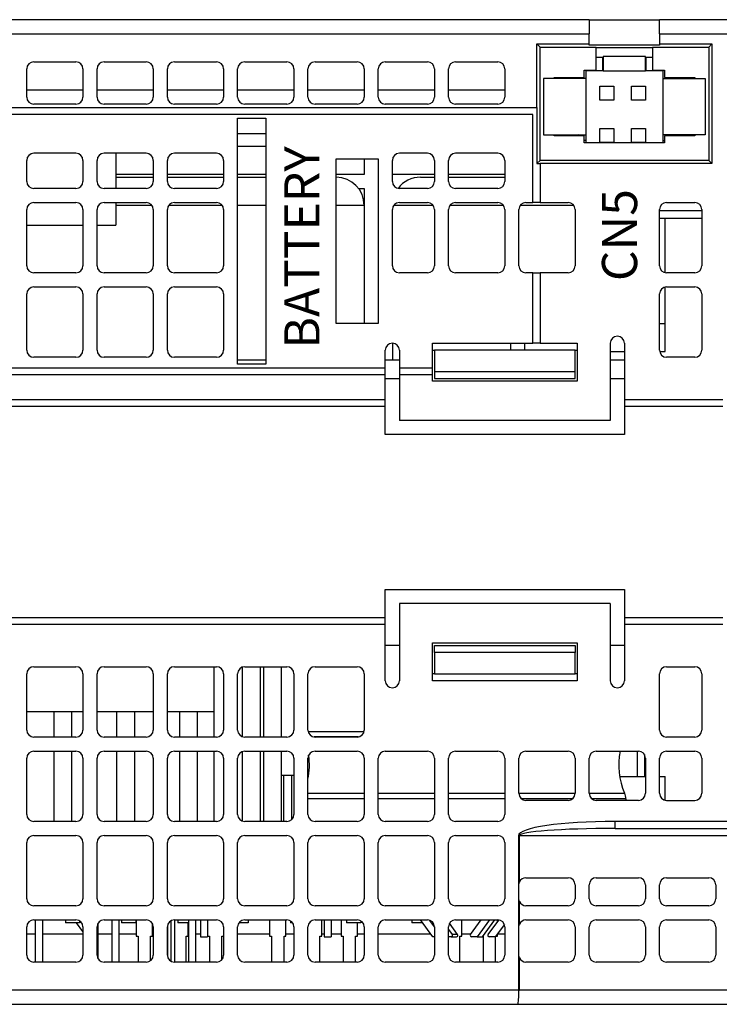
# Model space of a CAD drawing. Extents: x 14074 to 14381, y -3030 to -2703.
# Tile 3 of 18: x 14257 to 14307, y -3030 to -2960. Entities that reach past the tile are written whole.
import ezdxf

# ---------------------------------------------------------------- set-up
doc = ezdxf.new("R2010")
doc.units = 0
doc.layers.get('0').update_dxf_attribs({"linetype": 'CONTINUOUS'})
doc.styles.add('DIMEMSIONS', font='isocp.shx', dxfattribs={"bigfont": 'chineset.shx'})

msp = doc.modelspace()

# ---------------------------------------------------------------- linework, layer by layer
for p, q in [((14297.701, -2959.847), (14229.701, -2959.847)), ((14297.701, -2959.847), (14297.701, -2960.847)), ((14297.701, -2959.847), (14302.701, -2959.847)), ((14377.201, -2959.847), (14302.701, -2959.847)), ((14302.701, -2960.847), (14302.701, -2959.847)), ((14229.701, -2960.847), (14297.701, -2960.847)), ((14297.701, -2961.562), (14297.701, -2960.847)), ((14302.701, -2960.847), (14377.201, -2960.847)), ((14302.701, -2960.847), (14302.701, -2961.562)), ((14293.973, -2961.562), (14297.701, -2961.562)), ((14293.973, -2966.097), (14293.973, -2961.562)), ((14293.973, -2961.562), (14294.201, -2961.79)), ((14297.701, -2961.667), (14297.701, -2961.562)), ((14302.701, -2961.667), (14297.701, -2961.667)), ((14302.701, -2961.562), (14306.429, -2961.562)), ((14302.701, -2961.562), (14302.701, -2961.667)), ((14306.429, -2961.562), (14306.201, -2961.79)), ((14306.429, -2961.562), (14306.429, -2970.075)), ((14294.201, -2961.79), (14298.201, -2961.79)), ((14294.201, -2969.847), (14294.201, -2961.79)), ((14298.201, -2963.447), (14298.201, -2961.79)), ((14298.201, -2961.834), (14302.201, -2961.834)), ((14302.201, -2961.847), (14298.201, -2961.847)), ((14302.201, -2961.79), (14302.201, -2963.447)), ((14302.201, -2961.79), (14306.201, -2961.79)), ((14306.201, -2961.79), (14306.201, -2969.847)), ((14258.201, -2962.847), (14261.201, -2962.847)), ((14263.201, -2962.847), (14266.201, -2962.847)), ((14268.201, -2962.847), (14271.201, -2962.847)), ((14273.201, -2962.847), (14276.201, -2962.847)), ((14278.201, -2962.847), (14281.201, -2962.847)), ((14283.201, -2962.847), (14286.201, -2962.847)), ((14288.201, -2962.847), (14291.201, -2962.847)), ((14298.201, -2962.522), (14298.651, -2962.522)), ((14298.651, -2962.522), (14298.651, -2963.472)), ((14298.701, -2962.472), (14298.701, -2963.472)), ((14301.701, -2962.472), (14298.701, -2962.472)), ((14301.701, -2963.472), (14301.701, -2962.472)), ((14301.751, -2963.472), (14301.751, -2962.522)), ((14301.751, -2962.522), (14302.201, -2962.522)), ((14257.701, -2965.347), (14257.701, -2963.347)), ((14261.701, -2963.347), (14261.701, -2965.347)), ((14262.701, -2965.347), (14262.701, -2963.347)), ((14266.701, -2963.347), (14266.701, -2965.347)), ((14267.701, -2965.347), (14267.701, -2963.347)), ((14271.701, -2963.347), (14271.701, -2965.347)), ((14272.701, -2965.347), (14272.701, -2963.347)), ((14276.701, -2963.347), (14276.701, -2965.347)), ((14277.701, -2965.347), (14277.701, -2963.347)), ((14281.701, -2963.347), (14281.701, -2965.347)), ((14282.701, -2965.347), (14282.701, -2963.347)), ((14286.701, -2963.347), (14286.701, -2965.347)), ((14287.701, -2965.347), (14287.701, -2963.347)), ((14291.701, -2963.347), (14291.701, -2965.347)), ((14297.351, -2963.947), (14297.351, -2963.447)), ((14297.351, -2963.447), (14298.201, -2963.447)), ((14297.451, -2963.472), (14297.451, -2963.447)), ((14298.701, -2963.472), (14297.451, -2963.472)), ((14297.451, -2963.472), (14297.451, -2968.572)), ((14298.701, -2963.472), (14301.701, -2963.472)), ((14302.951, -2963.472), (14301.701, -2963.472)), ((14302.201, -2963.447), (14303.051, -2963.447)), ((14302.951, -2963.447), (14302.951, -2963.472)), ((14302.951, -2968.572), (14302.951, -2963.472)), ((14303.051, -2963.447), (14303.051, -2963.947)), ((14297.451, -2964.022), (14294.451, -2964.022)), ((14294.451, -2964.022), (14294.451, -2968.022)), ((14295.201, -2964.022), (14295.201, -2963.947)), ((14295.201, -2963.947), (14297.351, -2963.947)), ((14302.951, -2964.022), (14305.951, -2964.022)), ((14303.051, -2963.947), (14305.201, -2963.947)), ((14305.201, -2963.947), (14305.201, -2964.022)), ((14305.951, -2964.022), (14305.951, -2968.022)), ((14261.701, -2964.847), (14257.701, -2964.847)), ((14266.701, -2964.847), (14262.701, -2964.847)), ((14271.701, -2964.847), (14267.701, -2964.847)), ((14276.701, -2964.847), (14272.701, -2964.847)), ((14281.701, -2964.847), (14277.701, -2964.847)), ((14286.701, -2964.847), (14282.701, -2964.847)), ((14291.701, -2964.847), (14287.701, -2964.847)), ((14298.451, -2965.572), (14298.451, -2964.572)), ((14298.451, -2964.572), (14299.451, -2964.572)), ((14299.451, -2964.572), (14299.451, -2965.572)), ((14300.701, -2965.572), (14300.701, -2964.572)), ((14300.701, -2964.572), (14301.701, -2964.572)), ((14301.701, -2964.572), (14301.701, -2965.572)), ((14261.201, -2965.847), (14258.201, -2965.847)), ((14266.201, -2965.847), (14263.201, -2965.847)), ((14271.201, -2965.847), (14268.201, -2965.847)), ((14276.201, -2965.847), (14273.201, -2965.847)), ((14281.201, -2965.847), (14278.201, -2965.847)), ((14286.201, -2965.847), (14283.201, -2965.847)), ((14291.201, -2965.847), (14288.201, -2965.847)), ((14299.451, -2965.572), (14298.451, -2965.572)), ((14301.701, -2965.572), (14300.701, -2965.572)), ((14235.601, -2966.097), (14293.973, -2966.097)), ((14293.701, -2966.597), (14236.101, -2966.597)), ((14293.701, -2972.847), (14293.701, -2966.597)), ((14293.973, -2966.097), (14293.979, -2966.097)), ((14293.979, -2966.097), (14293.979, -2970.07)), ((14272.701, -2966.847), (14274.701, -2966.847)), ((14272.701, -2984.347), (14272.701, -2966.847)), ((14274.701, -2966.847), (14274.701, -2984.347)), ((14272.701, -2967.947), (14274.701, -2967.947)), ((14298.451, -2967.572), (14299.451, -2967.572)), ((14298.451, -2968.572), (14298.451, -2967.572)), ((14299.451, -2967.572), (14299.451, -2968.572)), ((14300.701, -2967.572), (14301.701, -2967.572)), ((14300.701, -2968.572), (14300.701, -2967.572)), ((14301.701, -2967.572), (14301.701, -2968.572)), ((14294.451, -2968.022), (14297.451, -2968.022)), ((14295.201, -2968.097), (14295.201, -2968.022)), ((14297.351, -2968.097), (14295.201, -2968.097)), ((14297.351, -2968.597), (14297.351, -2968.097)), ((14297.451, -2968.447), (14297.351, -2968.447)), ((14303.051, -2968.597), (14297.351, -2968.597)), ((14297.451, -2968.572), (14298.451, -2968.572)), ((14297.451, -2968.597), (14297.451, -2968.572)), ((14299.451, -2968.572), (14298.451, -2968.572)), ((14299.451, -2968.572), (14300.701, -2968.572)), ((14301.701, -2968.572), (14300.701, -2968.572)), ((14301.701, -2968.572), (14302.951, -2968.572)), ((14305.951, -2968.022), (14302.951, -2968.022)), ((14302.951, -2968.447), (14303.051, -2968.447)), ((14302.951, -2968.572), (14302.951, -2968.597)), ((14305.201, -2968.097), (14303.051, -2968.097)), ((14303.051, -2968.097), (14303.051, -2968.597)), ((14305.201, -2968.022), (14305.201, -2968.097)), ((14261.201, -2969.347), (14258.201, -2969.347)), ((14266.201, -2969.347), (14263.201, -2969.347)), ((14264.03, -2969.347), (14264.03, -2971.847)), ((14271.201, -2969.347), (14268.201, -2969.347)), ((14272.701, -2968.847), (14274.701, -2968.847)), ((14286.201, -2969.347), (14284.201, -2969.347)), ((14291.201, -2969.347), (14288.201, -2969.347)), ((14257.701, -2971.347), (14257.701, -2969.847)), ((14261.701, -2969.847), (14261.701, -2971.347)), ((14262.701, -2971.347), (14262.701, -2969.847)), ((14266.701, -2969.847), (14266.701, -2971.347)), ((14267.701, -2971.347), (14267.701, -2969.847)), ((14271.701, -2969.847), (14271.701, -2971.347)), ((14279.701, -2981.447), (14279.701, -2969.747)), ((14279.701, -2969.747), (14282.701, -2969.747)), ((14281.701, -2969.747), (14281.701, -2970.847)), ((14282.701, -2969.747), (14282.701, -2981.447)), ((14283.701, -2971.347), (14283.701, -2969.847)), ((14286.701, -2969.847), (14286.701, -2971.347)), ((14287.701, -2971.347), (14287.701, -2969.847)), ((14291.701, -2969.847), (14291.701, -2971.347)), ((14293.979, -2970.07), (14294.201, -2969.847)), ((14293.979, -2970.07), (14294.201, -2970.07)), ((14306.201, -2969.847), (14294.201, -2969.847)), ((14294.201, -2970.075), (14294.201, -2970.07)), ((14294.201, -2970.075), (14294.201, -2972.847)), ((14306.429, -2970.075), (14294.201, -2970.075)), ((14306.429, -2970.075), (14306.201, -2969.847)), ((14266.701, -2970.847), (14264.03, -2970.847)), ((14264.03, -2971.047), (14266.701, -2971.047)), ((14271.701, -2970.847), (14267.701, -2970.847)), ((14267.701, -2971.047), (14271.701, -2971.047)), ((14274.701, -2970.847), (14272.701, -2970.847)), ((14272.701, -2971.047), (14274.701, -2971.047)), ((14281.701, -2970.847), (14279.701, -2970.847)), ((14286.701, -2970.847), (14283.701, -2970.847)), ((14285.701, -2971.047), (14286.701, -2971.047)), ((14285.701, -2971.047), (14286.701, -2971.047)), ((14291.701, -2970.847), (14287.701, -2970.847)), ((14287.701, -2971.047), (14291.701, -2971.047)), ((14287.701, -2971.047), (14291.701, -2971.047)), ((14261.201, -2971.847), (14258.201, -2971.847)), ((14266.201, -2971.847), (14263.201, -2971.847)), ((14271.201, -2971.847), (14268.201, -2971.847)), ((14281.301, -2971.847), (14281.701, -2971.847)), ((14281.701, -2971.847), (14281.701, -2973.047)), ((14286.201, -2971.847), (14284.201, -2971.847)), ((14291.201, -2971.847), (14288.201, -2971.847)), ((14258.201, -2972.847), (14261.201, -2972.847)), ((14263.201, -2972.847), (14266.201, -2972.847)), ((14264.03, -2972.847), (14264.03, -2974.447)), ((14268.201, -2972.847), (14271.201, -2972.847)), ((14284.201, -2972.847), (14286.201, -2972.847)), ((14288.201, -2972.847), (14291.201, -2972.847)), ((14293.201, -2972.847), (14293.701, -2972.847)), ((14294.201, -2972.847), (14293.701, -2972.847)), ((14294.201, -2972.847), (14296.201, -2972.847)), ((14303.201, -2972.847), (14305.201, -2972.847)), ((14257.701, -2977.347), (14257.701, -2973.347)), ((14261.701, -2973.347), (14261.701, -2977.347)), ((14262.701, -2977.347), (14262.701, -2973.347)), ((14266.601, -2973.047), (14264.03, -2973.047)), ((14266.701, -2973.347), (14266.701, -2977.347)), ((14267.701, -2977.347), (14267.701, -2973.347)), ((14271.601, -2973.047), (14267.801, -2973.047)), ((14271.701, -2973.347), (14271.701, -2977.347)), ((14274.701, -2973.047), (14272.701, -2973.047)), ((14281.701, -2973.047), (14279.701, -2973.047)), ((14281.701, -2973.047), (14281.701, -2981.447)), ((14283.701, -2977.347), (14283.701, -2973.347)), ((14286.601, -2973.047), (14283.801, -2973.047)), ((14286.601, -2973.047), (14283.801, -2973.047)), ((14286.701, -2973.347), (14286.701, -2977.347)), ((14287.701, -2977.347), (14287.701, -2973.347)), ((14291.601, -2973.047), (14287.801, -2973.047)), ((14291.601, -2973.047), (14287.801, -2973.047)), ((14291.701, -2973.347), (14291.701, -2977.347)), ((14292.701, -2977.347), (14292.701, -2973.347)), ((14296.601, -2973.047), (14292.801, -2973.047)), ((14296.601, -2973.047), (14292.801, -2973.047)), ((14296.701, -2973.347), (14296.701, -2977.347)), ((14302.701, -2977.347), (14302.701, -2973.347)), ((14305.701, -2973.447), (14302.701, -2973.447)), ((14305.701, -2973.347), (14305.701, -2977.347)), ((14302.701, -2973.947), (14305.701, -2973.947)), ((14303.101, -2977.837), (14303.101, -2973.947)), ((14257.701, -2974.447), (14261.701, -2974.447)), ((14262.701, -2974.447), (14264.03, -2974.447)), ((14261.201, -2977.847), (14258.201, -2977.847)), ((14266.201, -2977.847), (14263.201, -2977.847)), ((14271.201, -2977.847), (14268.201, -2977.847)), ((14286.201, -2977.847), (14284.201, -2977.847)), ((14291.201, -2977.847), (14288.201, -2977.847)), ((14293.701, -2977.847), (14293.201, -2977.847)), ((14293.701, -2982.847), (14293.701, -2977.847)), ((14293.701, -2977.847), (14294.201, -2977.847)), ((14294.201, -2977.847), (14294.201, -2982.847)), ((14296.201, -2977.847), (14294.201, -2977.847)), ((14305.201, -2977.847), (14303.201, -2977.847)), ((14258.201, -2978.847), (14261.201, -2978.847)), ((14263.201, -2978.847), (14266.201, -2978.847)), ((14268.201, -2978.847), (14271.201, -2978.847)), ((14303.101, -2981.447), (14303.101, -2978.857)), ((14303.201, -2978.847), (14305.201, -2978.847)), ((14257.701, -2983.347), (14257.701, -2979.347)), ((14261.701, -2979.347), (14261.701, -2983.347)), ((14262.701, -2983.347), (14262.701, -2979.347)), ((14266.701, -2979.347), (14266.701, -2983.347)), ((14267.701, -2983.347), (14267.701, -2979.347)), ((14271.701, -2979.347), (14271.701, -2983.347)), ((14302.701, -2983.347), (14302.701, -2979.347)), ((14305.701, -2979.347), (14305.701, -2983.347)), ((14282.701, -2981.447), (14279.701, -2981.447)), ((14302.701, -2981.447), (14303.101, -2981.447)), ((14303.101, -2983.447), (14303.101, -2981.447)), ((14283.201, -2984.597), (14283.201, -2983.347)), ((14283.701, -2982.847), (14283.701, -2984.047)), ((14283.701, -2982.847), (14283.701, -2984.047)), ((14284.201, -2983.347), (14284.201, -2984.597)), ((14286.551, -2982.847), (14293.701, -2982.847)), ((14286.551, -2984.597), (14286.551, -2982.847)), ((14286.551, -2983.347), (14286.701, -2983.347)), ((14286.701, -2983.347), (14286.701, -2984.847)), ((14296.701, -2983.347), (14286.701, -2983.347)), ((14292.101, -2982.847), (14292.101, -2983.347)), ((14293.101, -2982.847), (14293.101, -2983.347)), ((14294.201, -2982.847), (14293.701, -2982.847)), ((14294.201, -2982.847), (14296.851, -2982.847)), ((14296.701, -2983.347), (14296.851, -2983.347)), ((14296.701, -2984.847), (14296.701, -2983.347)), ((14296.851, -2982.847), (14296.851, -2985.547)), ((14299.201, -2982.847), (14299.201, -2988.347)), ((14300.201, -2982.847), (14300.201, -2986.847)), ((14261.201, -2983.847), (14258.201, -2983.847)), ((14266.201, -2983.847), (14263.201, -2983.847)), ((14271.201, -2983.847), (14268.201, -2983.847)), ((14274.701, -2984.047), (14272.701, -2984.047)), ((14284.201, -2984.047), (14283.201, -2984.047)), ((14299.201, -2983.447), (14300.201, -2983.447)), ((14300.201, -2984.047), (14299.201, -2984.047)), ((14302.711, -2983.447), (14303.101, -2983.447)), ((14305.201, -2983.847), (14303.201, -2983.847)), ((14238.101, -2984.597), (14283.201, -2984.597)), ((14274.701, -2984.347), (14272.701, -2984.347)), ((14283.201, -2985.097), (14283.201, -2984.597)), ((14284.201, -2984.597), (14284.201, -2985.097)), ((14284.201, -2984.597), (14286.551, -2984.597)), ((14286.551, -2985.097), (14286.551, -2984.597)), ((14283.201, -2985.097), (14237.601, -2985.097)), ((14283.201, -2986.847), (14283.201, -2985.097)), ((14283.201, -2985.347), (14284.201, -2985.347)), ((14284.201, -2985.097), (14284.201, -2988.347)), ((14286.551, -2985.097), (14284.201, -2985.097)), ((14286.551, -2985.547), (14286.551, -2985.097)), ((14286.701, -2984.847), (14296.701, -2984.847)), ((14286.701, -2984.847), (14286.701, -2985.347)), ((14286.701, -2985.347), (14296.701, -2985.347)), ((14296.701, -2985.347), (14296.701, -2984.847)), ((14299.201, -2985.347), (14300.201, -2985.347)), ((14296.851, -2985.547), (14286.551, -2985.547)), ((14229.701, -2986.847), (14283.201, -2986.847)), ((14283.201, -2987.347), (14283.201, -2986.847)), ((14300.201, -2986.847), (14300.201, -2987.347)), ((14300.201, -2986.847), (14307.201, -2986.847)), ((14283.201, -2987.347), (14230.201, -2987.347)), ((14283.201, -2989.347), (14283.201, -2987.347)), ((14300.201, -2987.347), (14300.201, -2989.347)), ((14307.201, -2987.347), (14300.201, -2987.347)), ((14299.201, -2988.347), (14284.201, -2988.347)), ((14300.201, -2989.347), (14283.201, -2989.347)), ((14283.201, -3002.347), (14283.201, -3000.347)), ((14283.201, -3000.347), (14300.201, -3000.347)), ((14300.201, -3000.347), (14300.201, -3002.347)), ((14284.201, -3001.347), (14284.201, -3006.847)), ((14299.201, -3001.347), (14284.201, -3001.347)), ((14299.201, -3001.347), (14299.201, -3006.847)), ((14229.701, -3002.347), (14283.201, -3002.347)), ((14283.201, -3002.847), (14229.701, -3002.847)), ((14283.201, -3002.847), (14283.201, -3002.347)), ((14283.201, -3006.847), (14283.201, -3002.847)), ((14300.201, -3002.347), (14300.201, -3002.847)), ((14300.201, -3002.347), (14307.201, -3002.347)), ((14307.201, -3002.847), (14300.201, -3002.847)), ((14300.201, -3002.847), (14300.201, -3006.847)), ((14284.201, -3004.347), (14283.201, -3004.347)), ((14286.551, -3006.847), (14286.551, -3004.147)), ((14286.551, -3004.147), (14296.851, -3004.147)), ((14286.701, -3004.847), (14286.701, -3004.347)), ((14286.701, -3004.347), (14296.701, -3004.347)), ((14296.701, -3004.347), (14296.701, -3004.847)), ((14296.851, -3004.147), (14296.851, -3006.847)), ((14300.201, -3004.347), (14299.201, -3004.347)), ((14286.701, -3004.847), (14286.701, -3006.347)), ((14296.701, -3004.847), (14286.701, -3004.847)), ((14296.701, -3006.347), (14296.701, -3004.847)), ((14257.701, -3010.347), (14257.701, -3006.347)), ((14258.201, -3005.847), (14261.201, -3005.847)), ((14261.701, -3006.347), (14261.701, -3010.347)), ((14262.701, -3010.347), (14262.701, -3006.347)), ((14263.201, -3005.847), (14266.201, -3005.847)), ((14266.701, -3006.347), (14266.701, -3010.347)), ((14267.701, -3010.347), (14267.701, -3006.347)), ((14268.201, -3005.847), (14271.201, -3005.847)), ((14271.012, -3005.847), (14271.012, -3009.047)), ((14271.701, -3006.347), (14271.701, -3010.347)), ((14272.701, -3010.347), (14272.701, -3006.347)), ((14273.053, -3010.825), (14273.053, -3005.869)), ((14273.201, -3005.847), (14276.201, -3005.847)), ((14274.323, -3010.847), (14274.323, -3005.847)), ((14274.553, -3010.847), (14274.553, -3005.847)), ((14275.823, -3010.847), (14275.823, -3005.847)), ((14276.701, -3006.347), (14276.701, -3010.347)), ((14277.701, -3010.347), (14277.701, -3006.347)), ((14278.201, -3005.847), (14281.201, -3005.847)), ((14281.701, -3006.347), (14281.701, -3010.347)), ((14286.701, -3006.347), (14286.551, -3006.347)), ((14286.701, -3006.347), (14296.701, -3006.347)), ((14296.851, -3006.347), (14296.701, -3006.347)), ((14302.701, -3010.347), (14302.701, -3006.347)), ((14303.201, -3005.847), (14305.201, -3005.847)), ((14305.701, -3006.347), (14305.701, -3010.347)), ((14296.851, -3006.847), (14286.551, -3006.847)), ((14261.701, -3009.047), (14257.701, -3009.047)), ((14259.642, -3010.847), (14259.642, -3009.047)), ((14260.912, -3010.847), (14260.912, -3009.047)), ((14266.701, -3009.047), (14262.701, -3009.047)), ((14264.112, -3010.847), (14264.112, -3009.047)), ((14265.382, -3010.847), (14265.382, -3009.047)), ((14271.012, -3009.047), (14267.701, -3009.047)), ((14268.583, -3010.847), (14268.583, -3009.047)), ((14269.853, -3010.847), (14269.853, -3009.047)), ((14271.012, -3009.047), (14271.012, -3010.847)), ((14277.711, -3010.443), (14281.692, -3010.443)), ((14277.711, -3010.443), (14281.692, -3010.443)), ((14261.201, -3010.847), (14258.201, -3010.847)), ((14266.201, -3010.847), (14263.201, -3010.847)), ((14271.201, -3010.847), (14268.201, -3010.847)), ((14276.201, -3010.847), (14273.201, -3010.847)), ((14281.265, -3010.843), (14278.137, -3010.843)), ((14281.265, -3010.843), (14278.137, -3010.843)), ((14281.201, -3010.847), (14278.201, -3010.847)), ((14305.201, -3010.847), (14303.201, -3010.847)), ((14258.201, -3011.847), (14261.201, -3011.847)), ((14259.642, -3016.847), (14259.642, -3011.847)), ((14260.912, -3016.847), (14260.912, -3011.847)), ((14263.201, -3011.847), (14266.201, -3011.847)), ((14264.112, -3016.847), (14264.112, -3011.847)), ((14265.382, -3016.847), (14265.382, -3011.847)), ((14268.201, -3011.847), (14271.201, -3011.847)), ((14268.583, -3016.847), (14268.583, -3011.847)), ((14269.853, -3016.847), (14269.853, -3011.847)), ((14271.012, -3011.847), (14271.012, -3016.847)), ((14273.053, -3016.825), (14273.053, -3011.869)), ((14273.201, -3011.847), (14276.201, -3011.847)), ((14274.323, -3016.847), (14274.323, -3011.847)), ((14274.553, -3016.847), (14274.553, -3011.847)), ((14275.823, -3016.847), (14275.823, -3011.847)), ((14278.201, -3011.847), (14281.201, -3011.847)), ((14283.201, -3011.847), (14286.201, -3011.847)), ((14288.201, -3011.847), (14291.201, -3011.847)), ((14293.201, -3011.847), (14296.201, -3011.847)), ((14298.201, -3011.847), (14301.201, -3011.847)), ((14301.121, -3011.847), (14301.121, -3013.647)), ((14301.621, -3012.076), (14301.621, -3013.647)), ((14303.201, -3011.847), (14305.201, -3011.847)), ((14257.701, -3016.347), (14257.701, -3012.347)), ((14261.701, -3012.347), (14261.701, -3016.347)), ((14262.701, -3016.347), (14262.701, -3012.347)), ((14266.701, -3012.347), (14266.701, -3016.347)), ((14267.701, -3016.347), (14267.701, -3012.347)), ((14271.701, -3012.347), (14271.701, -3016.347)), ((14272.701, -3016.347), (14272.701, -3012.347)), ((14276.701, -3012.347), (14276.701, -3016.347)), ((14277.701, -3016.347), (14277.701, -3012.347)), ((14281.701, -3012.347), (14281.701, -3016.347)), ((14282.701, -3016.347), (14282.701, -3012.347)), ((14286.701, -3012.347), (14286.701, -3016.347)), ((14287.701, -3016.347), (14287.701, -3012.347)), ((14291.701, -3012.347), (14291.701, -3016.347)), ((14292.701, -3014.847), (14292.701, -3012.347)), ((14296.701, -3012.347), (14296.701, -3014.847)), ((14297.701, -3014.847), (14297.701, -3012.347)), ((14301.701, -3012.347), (14301.701, -3014.847)), ((14302.701, -3014.847), (14302.701, -3012.347)), ((14305.701, -3012.347), (14305.701, -3014.847)), ((14275.823, -3013.547), (14275.951, -3013.547)), ((14275.951, -3013.547), (14276.551, -3013.547)), ((14275.951, -3013.547), (14275.951, -3016.847)), ((14276.551, -3013.547), (14276.701, -3013.547)), ((14276.551, -3016.704), (14276.551, -3013.547)), ((14277.701, -3013.547), (14277.751, -3013.547)), ((14299.867, -3013.647), (14301.701, -3013.647)), ((14302.701, -3013.647), (14303.101, -3013.647)), ((14303.101, -3015.337), (14303.101, -3013.647)), ((14277.701, -3014.839), (14281.701, -3014.839)), ((14277.701, -3014.839), (14281.701, -3014.839)), ((14282.701, -3014.839), (14286.701, -3014.839)), ((14282.701, -3014.839), (14286.701, -3014.839)), ((14287.701, -3014.839), (14291.701, -3014.839)), ((14287.701, -3014.839), (14291.701, -3014.839)), ((14292.701, -3014.839), (14296.701, -3014.839)), ((14292.701, -3014.839), (14296.701, -3014.839)), ((14297.701, -3014.839), (14300.218, -3014.839)), ((14297.701, -3014.839), (14300.218, -3014.839)), ((14281.701, -3015.239), (14277.701, -3015.239)), ((14281.701, -3015.239), (14277.701, -3015.239)), ((14286.701, -3015.239), (14282.701, -3015.239)), ((14286.701, -3015.239), (14282.701, -3015.239)), ((14291.701, -3015.239), (14287.701, -3015.239)), ((14291.701, -3015.239), (14287.701, -3015.239)), ((14296.512, -3015.239), (14292.891, -3015.239)), ((14296.512, -3015.239), (14292.891, -3015.239)), ((14296.201, -3015.347), (14293.201, -3015.347)), ((14300.301, -3015.239), (14297.891, -3015.239)), ((14300.301, -3015.239), (14297.891, -3015.239)), ((14301.201, -3015.347), (14298.201, -3015.347)), ((14300.301, -3015.239), (14300.301, -3015.347)), ((14300.301, -3015.239), (14300.301, -3015.347)), ((14303.201, -3015.347), (14305.201, -3015.347)), ((14261.201, -3016.847), (14258.201, -3016.847)), ((14266.201, -3016.847), (14263.201, -3016.847)), ((14271.201, -3016.847), (14268.201, -3016.847)), ((14276.201, -3016.847), (14273.201, -3016.847)), ((14281.201, -3016.847), (14278.201, -3016.847)), ((14286.201, -3016.847), (14283.201, -3016.847)), ((14291.201, -3016.847), (14288.201, -3016.847)), ((14307.701, -3016.847), (14299.538, -3016.847)), ((14299.538, -3017.347), (14299.538, -3016.847)), ((14299.538, -3017.347), (14307.701, -3017.347)), ((14257.701, -3022.347), (14257.701, -3018.347)), ((14258.201, -3017.847), (14261.201, -3017.847)), ((14261.701, -3018.347), (14261.701, -3022.347)), ((14262.701, -3022.347), (14262.701, -3018.347)), ((14263.201, -3017.847), (14266.201, -3017.847)), ((14266.701, -3018.347), (14266.701, -3022.347)), ((14267.701, -3022.347), (14267.701, -3018.347)), ((14268.201, -3017.847), (14271.201, -3017.847)), ((14271.701, -3018.347), (14271.701, -3022.347)), ((14272.701, -3022.347), (14272.701, -3018.347)), ((14273.201, -3017.847), (14276.201, -3017.847)), ((14276.701, -3018.347), (14276.701, -3022.347)), ((14277.701, -3022.347), (14277.701, -3018.347)), ((14278.201, -3017.847), (14281.201, -3017.847)), ((14281.701, -3018.347), (14281.701, -3022.347)), ((14282.701, -3022.347), (14282.701, -3018.347)), ((14283.201, -3017.847), (14286.201, -3017.847)), ((14286.701, -3018.347), (14286.701, -3022.347)), ((14287.701, -3022.347), (14287.701, -3018.347)), ((14288.201, -3017.847), (14291.201, -3017.847)), ((14291.701, -3018.347), (14291.701, -3022.347)), ((14292.665, -3017.847), (14292.665, -3028.847)), ((14292.737, -3017.847), (14292.665, -3017.847)), ((14292.737, -3017.847), (14308.201, -3017.847)), ((14292.737, -3021.16), (14292.737, -3017.847)), ((14293.201, -3020.847), (14296.201, -3020.847)), ((14298.201, -3020.847), (14301.201, -3020.847)), ((14303.201, -3020.847), (14306.201, -3020.847)), ((14292.701, -3022.347), (14292.701, -3021.347)), ((14296.701, -3021.347), (14296.701, -3022.347)), ((14297.701, -3022.347), (14297.701, -3021.347)), ((14301.701, -3021.347), (14301.701, -3022.347)), ((14302.701, -3022.347), (14302.701, -3021.347)), ((14306.701, -3021.347), (14306.701, -3022.347)), ((14292.737, -3024.16), (14292.737, -3022.534)), ((14261.201, -3022.847), (14258.201, -3022.847)), ((14266.201, -3022.847), (14263.201, -3022.847)), ((14271.201, -3022.847), (14268.201, -3022.847)), ((14276.201, -3022.847), (14273.201, -3022.847)), ((14281.201, -3022.847), (14278.201, -3022.847)), ((14286.201, -3022.847), (14283.201, -3022.847)), ((14291.201, -3022.847), (14288.201, -3022.847)), ((14296.201, -3022.847), (14293.201, -3022.847)), ((14301.201, -3022.847), (14298.201, -3022.847)), ((14306.201, -3022.847), (14303.201, -3022.847)), ((14258.201, -3023.847), (14261.201, -3023.847)), ((14258.312, -3023.847), (14258.312, -3026.847)), ((14258.812, -3023.847), (14258.812, -3026.847)), ((14260.451, -3023.847), (14260.451, -3024.047)), ((14261.451, -3023.914), (14261.451, -3024.047)), ((14263.201, -3023.847), (14266.201, -3023.847)), ((14263.762, -3023.847), (14263.762, -3026.847)), ((14264.262, -3023.847), (14264.262, -3026.847)), ((14264.451, -3023.847), (14264.451, -3024.047)), ((14265.451, -3023.847), (14265.451, -3024.047)), ((14265.477, -3023.847), (14265.477, -3024.997)), ((14267.962, -3026.786), (14267.962, -3023.908)), ((14268.201, -3023.847), (14271.201, -3023.847)), ((14268.212, -3023.847), (14268.212, -3026.847)), ((14268.451, -3023.847), (14268.451, -3024.047)), ((14269.212, -3023.847), (14269.212, -3026.847)), ((14269.712, -3023.847), (14269.712, -3026.847)), ((14270.051, -3023.847), (14270.051, -3025.047)), ((14270.551, -3023.847), (14270.551, -3025.047)), ((14270.557, -3023.847), (14270.557, -3024.997)), ((14273.201, -3023.847), (14276.201, -3023.847)), ((14273.451, -3023.847), (14273.451, -3024.047)), ((14274.977, -3023.847), (14274.977, -3024.997)), ((14276.137, -3024.997), (14276.137, -3023.847)), ((14276.451, -3023.914), (14276.451, -3024.047)), ((14278.201, -3023.847), (14281.201, -3023.847)), ((14278.677, -3024.997), (14278.677, -3023.847)), ((14278.851, -3023.847), (14278.851, -3025.047)), ((14279.351, -3023.847), (14279.351, -3025.047)), ((14280.057, -3023.847), (14280.057, -3024.997)), ((14280.451, -3023.847), (14280.451, -3024.047)), ((14281.451, -3023.914), (14281.451, -3024.047)), ((14283.201, -3023.847), (14286.201, -3023.847)), ((14285.076, -3023.847), (14285.076, -3024.047)), ((14286.591, -3025.047), (14285.691, -3023.847)), ((14286.328, -3023.863), (14286.701, -3024.361)), ((14288.201, -3023.847), (14291.201, -3023.847)), ((14288.637, -3024.997), (14288.637, -3023.847)), ((14289.259, -3024.887), (14290.005, -3023.847)), ((14290.602, -3023.847), (14289.742, -3025.047)), ((14290.123, -3025.047), (14290.983, -3023.847)), ((14290.507, -3024.887), (14291.282, -3023.854)), ((14291.177, -3023.993), (14291.177, -3023.847)), ((14293.201, -3023.847), (14296.201, -3023.847)), ((14298.201, -3023.847), (14301.201, -3023.847)), ((14303.201, -3023.847), (14306.201, -3023.847)), ((14257.701, -3026.347), (14257.701, -3024.347)), ((14261.451, -3024.047), (14260.451, -3024.047)), ((14261.701, -3024.661), (14261.241, -3024.047)), ((14261.701, -3024.347), (14261.701, -3026.347)), ((14262.701, -3026.347), (14262.701, -3024.347)), ((14262.762, -3024.108), (14262.762, -3026.586)), ((14265.451, -3024.047), (14264.451, -3024.047)), ((14266.637, -3024.997), (14266.637, -3024.102)), ((14266.701, -3024.661), (14266.637, -3024.746)), ((14266.701, -3024.347), (14266.701, -3026.347)), ((14267.701, -3026.347), (14267.701, -3024.347)), ((14267.712, -3024.243), (14267.712, -3026.451)), ((14269.212, -3024.047), (14268.451, -3024.047)), ((14269.177, -3024.997), (14269.177, -3024.047)), ((14271.701, -3024.347), (14271.701, -3026.347)), ((14272.701, -3026.347), (14272.701, -3024.347)), ((14273.451, -3024.047), (14272.801, -3024.047)), ((14276.601, -3024.047), (14276.451, -3024.047)), ((14276.701, -3024.347), (14276.701, -3026.347)), ((14277.701, -3026.347), (14277.701, -3024.347)), ((14281.451, -3024.047), (14280.451, -3024.047)), ((14281.217, -3024.997), (14281.217, -3024.047)), ((14281.701, -3024.347), (14281.701, -3026.347)), ((14282.701, -3026.347), (14282.701, -3024.347)), ((14285.841, -3024.047), (14285.076, -3024.047)), ((14286.701, -3024.347), (14286.701, -3026.347)), ((14287.701, -3026.347), (14287.701, -3024.347)), ((14287.701, -3024.523), (14287.962, -3024.887)), ((14288.343, -3024.887), (14287.772, -3024.09)), ((14291.669, -3024.171), (14291.012, -3025.047)), ((14291.701, -3024.347), (14291.701, -3026.347)), ((14292.701, -3026.347), (14292.701, -3024.347)), ((14296.701, -3024.347), (14296.701, -3026.347)), ((14297.701, -3026.347), (14297.701, -3024.347)), ((14301.701, -3024.347), (14301.701, -3026.347)), ((14302.701, -3026.347), (14302.701, -3024.347)), ((14306.701, -3024.347), (14306.701, -3026.347)), ((14257.701, -3024.847), (14258.312, -3024.847)), ((14258.812, -3024.847), (14261.701, -3024.847)), ((14262.762, -3024.847), (14263.762, -3024.847)), ((14264.262, -3024.847), (14265.477, -3024.847)), ((14265.477, -3024.997), (14265.617, -3024.997)), ((14265.617, -3024.997), (14265.617, -3026.847)), ((14266.497, -3026.75), (14266.497, -3024.997)), ((14266.497, -3024.997), (14266.637, -3024.997)), ((14266.637, -3024.847), (14266.701, -3024.847)), ((14267.701, -3024.847), (14267.712, -3024.847)), ((14269.037, -3026.847), (14269.037, -3024.997)), ((14269.037, -3024.997), (14269.177, -3024.997)), ((14269.177, -3024.847), (14269.212, -3024.847)), ((14269.712, -3024.847), (14270.051, -3024.847)), ((14270.051, -3025.047), (14270.551, -3025.047)), ((14270.551, -3024.847), (14270.557, -3024.847)), ((14270.557, -3024.997), (14270.697, -3024.997)), ((14270.697, -3024.997), (14270.697, -3026.847)), ((14271.577, -3026.676), (14271.577, -3024.997)), ((14271.577, -3024.997), (14271.701, -3024.997)), ((14272.701, -3024.847), (14274.977, -3024.847)), ((14274.977, -3024.997), (14275.117, -3024.997)), ((14275.117, -3024.997), (14275.117, -3026.847)), ((14275.997, -3026.847), (14275.997, -3024.997)), ((14275.997, -3024.997), (14276.137, -3024.997)), ((14276.137, -3024.847), (14276.701, -3024.847)), ((14278.537, -3026.847), (14278.537, -3024.997)), ((14278.537, -3024.997), (14278.677, -3024.997)), ((14278.677, -3024.847), (14278.851, -3024.847)), ((14278.851, -3025.047), (14279.351, -3025.047)), ((14279.351, -3024.847), (14280.057, -3024.847)), ((14280.057, -3024.997), (14280.197, -3024.997)), ((14280.197, -3024.997), (14280.197, -3026.847)), ((14281.077, -3026.847), (14281.077, -3024.997)), ((14281.077, -3024.997), (14281.217, -3024.997)), ((14281.217, -3024.847), (14281.701, -3024.847)), ((14282.701, -3024.847), (14286.441, -3024.847)), ((14286.701, -3025.047), (14286.591, -3025.047)), ((14287.886, -3025.047), (14287.701, -3025.047)), ((14287.886, -3025.047), (14288.267, -3025.047)), ((14288.343, -3024.887), (14287.962, -3024.887)), ((14288.497, -3026.847), (14288.497, -3024.997)), ((14288.497, -3024.997), (14288.637, -3024.997)), ((14288.637, -3024.847), (14289.288, -3024.847)), ((14289.742, -3025.047), (14289.335, -3025.047)), ((14289.742, -3025.047), (14290.123, -3025.047)), ((14290.157, -3024.999), (14290.157, -3026.847)), ((14291.012, -3025.047), (14290.587, -3025.047)), ((14291.037, -3026.847), (14291.037, -3025.013)), ((14291.049, -3024.997), (14291.177, -3024.997)), ((14291.177, -3024.997), (14291.177, -3024.826)), ((14291.177, -3024.847), (14291.701, -3024.847)), ((14292.737, -3028.847), (14292.737, -3026.534)), ((14261.201, -3026.847), (14258.201, -3026.847)), ((14266.201, -3026.847), (14263.201, -3026.847)), ((14271.201, -3026.847), (14268.201, -3026.847)), ((14276.201, -3026.847), (14273.201, -3026.847)), ((14281.201, -3026.847), (14278.201, -3026.847)), ((14286.201, -3026.847), (14283.201, -3026.847)), ((14291.201, -3026.847), (14288.201, -3026.847)), ((14296.201, -3026.847), (14293.201, -3026.847)), ((14301.201, -3026.847), (14298.201, -3026.847)), ((14306.201, -3026.847), (14303.201, -3026.847)), ((14292.665, -3028.847), (14229.701, -3028.847)), ((14376.701, -3028.847), (14292.737, -3028.847)), ((14229.701, -3029.847), (14292.628, -3029.847)), ((14292.628, -3029.847), (14376.701, -3029.847))]:
    msp.add_line(p, q)
for centre, radius, start, end in [((14258.201, -2963.347), 0.5, 90, 180), ((14261.201, -2963.347), 0.5, 0, 90), ((14263.201, -2963.347), 0.5, 90, 180), ((14266.201, -2963.347), 0.5, 0, 90), ((14268.201, -2963.347), 0.5, 90, 180), ((14271.201, -2963.347), 0.5, 0, 90), ((14273.201, -2963.347), 0.5, 90, 180), ((14276.201, -2963.347), 0.5, 0, 90), ((14278.201, -2963.347), 0.5, 90, 180), ((14281.201, -2963.347), 0.5, 0, 90), ((14283.201, -2963.347), 0.5, 90, 180), ((14286.201, -2963.347), 0.5, 0, 90), ((14288.201, -2963.347), 0.5, 90, 180), ((14291.201, -2963.347), 0.5, 0, 90), ((14258.201, -2965.347), 0.5, 180, 270), ((14261.201, -2965.347), 0.5, 270, 0), ((14263.201, -2965.347), 0.5, 180, 270), ((14266.201, -2965.347), 0.5, 270, 0), ((14268.201, -2965.347), 0.5, 180, 270), ((14271.201, -2965.347), 0.5, 270, 0), ((14273.201, -2965.347), 0.5, 180, 270), ((14276.201, -2965.347), 0.5, 270, 0), ((14278.201, -2965.347), 0.5, 180, 270), ((14281.201, -2965.347), 0.5, 270, 0), ((14283.201, -2965.347), 0.5, 180, 270), ((14286.201, -2965.347), 0.5, 270, 0), ((14288.201, -2965.347), 0.5, 180, 270), ((14291.201, -2965.347), 0.5, 270, 0), ((14297.201, -2968.447), 0.5, 121.78833, 135.573), ((14258.201, -2969.847), 0.5, 90, 180), ((14261.201, -2969.847), 0.5, 0, 90), ((14263.201, -2969.847), 0.5, 90, 180), ((14266.201, -2969.847), 0.5, 0, 90), ((14268.201, -2969.847), 0.5, 90, 180), ((14271.201, -2969.847), 0.5, 0, 90), ((14284.201, -2969.847), 0.5, 90, 180), ((14286.201, -2969.847), 0.5, 0, 90), ((14288.201, -2969.847), 0.5, 90, 180), ((14291.201, -2969.847), 0.5, 0, 90), ((14258.201, -2971.347), 0.5, 180, 270), ((14261.201, -2971.347), 0.5, 270, 0), ((14263.201, -2971.347), 0.5, 180, 270), ((14266.201, -2971.347), 0.5, 270, 0), ((14268.201, -2971.347), 0.5, 180, 270), ((14271.201, -2971.347), 0.5, 270, 0), ((14279.701, -2973.047), 2, 0, 90), ((14284.201, -2971.347), 0.5, 180, 270), ((14285.701, -2973.047), 2, 90, 142.81452), ((14285.701, -2973.047), 2, 90, 142.81452), ((14286.201, -2971.347), 0.5, 270, 0), ((14288.201, -2971.347), 0.5, 180, 270), ((14291.201, -2971.347), 0.5, 270, 0), ((14258.201, -2973.347), 0.5, 90, 180), ((14261.201, -2973.347), 0.5, 0, 90), ((14263.201, -2973.347), 0.5, 90, 180), ((14266.201, -2973.347), 0.5, 0, 90), ((14268.201, -2973.347), 0.5, 90, 180), ((14271.201, -2973.347), 0.5, 0, 90), ((14284.201, -2973.347), 0.5, 90, 180), ((14286.201, -2973.347), 0.5, 0, 90), ((14288.201, -2973.347), 0.5, 90, 180), ((14291.201, -2973.347), 0.5, 0, 90), ((14293.201, -2973.347), 0.5, 90, 180), ((14296.201, -2973.347), 0.5, 0, 90), ((14303.201, -2973.347), 0.5, 90, 180), ((14305.201, -2973.347), 0.5, 0, 90), ((14258.201, -2977.347), 0.5, 180, 270), ((14261.201, -2977.347), 0.5, 270, 0), ((14263.201, -2977.347), 0.5, 180, 270), ((14266.201, -2977.347), 0.5, 270, 0), ((14268.201, -2977.347), 0.5, 180, 270), ((14271.201, -2977.347), 0.5, 270, 0), ((14284.201, -2977.347), 0.5, 180, 270), ((14286.201, -2977.347), 0.5, 270, 0), ((14288.201, -2977.347), 0.5, 180, 270), ((14291.201, -2977.347), 0.5, 270, 0), ((14293.201, -2977.347), 0.5, 180, 270), ((14296.201, -2977.347), 0.5, 270, 0), ((14303.201, -2977.347), 0.5, 180, 270), ((14305.201, -2977.347), 0.5, 270, 0), ((14258.201, -2979.347), 0.5, 90, 180), ((14261.201, -2979.347), 0.5, 0, 90), ((14263.201, -2979.347), 0.5, 90, 180), ((14266.201, -2979.347), 0.5, 0, 90), ((14268.201, -2979.347), 0.5, 90, 180), ((14271.201, -2979.347), 0.5, 0, 90), ((14303.201, -2979.347), 0.5, 90, 180), ((14305.201, -2979.347), 0.5, 0, 90), ((14299.701, -2982.847), 0.5, 0, 180), ((14258.201, -2983.347), 0.5, 180, 270), ((14261.201, -2983.347), 0.5, 270, 0), ((14263.201, -2983.347), 0.5, 180, 270), ((14266.201, -2983.347), 0.5, 270, 0), ((14268.201, -2983.347), 0.5, 180, 270), ((14271.201, -2983.347), 0.5, 270, 0), ((14283.701, -2983.347), 0.5, 0, 180), ((14303.201, -2983.347), 0.5, 180, 270), ((14305.201, -2983.347), 0.5, 270, 0), ((14258.201, -3006.347), 0.5, 90, 180), ((14261.201, -3006.347), 0.5, 0, 90), ((14263.201, -3006.347), 0.5, 90, 180), ((14266.201, -3006.347), 0.5, 0, 90), ((14268.201, -3006.347), 0.5, 90, 180), ((14271.201, -3006.347), 0.5, 0, 90), ((14273.201, -3006.347), 0.5, 90, 180), ((14276.201, -3006.347), 0.5, 0, 90), ((14278.201, -3006.347), 0.5, 90, 180), ((14281.201, -3006.347), 0.5, 0, 90), ((14303.201, -3006.347), 0.5, 90, 180), ((14305.201, -3006.347), 0.5, 0, 90), ((14283.701, -3006.847), 0.5, 180, 0), ((14299.701, -3006.847), 0.5, 180, 0), ((14258.201, -3010.347), 0.5, 180, 270), ((14261.201, -3010.347), 0.5, 270, 0), ((14263.201, -3010.347), 0.5, 180, 270), ((14266.201, -3010.347), 0.5, 270, 0), ((14268.201, -3010.347), 0.5, 180, 270), ((14271.201, -3010.347), 0.5, 270, 0), ((14273.201, -3010.347), 0.5, 180, 270), ((14276.201, -3010.347), 0.5, 270, 0), ((14278.201, -3010.347), 0.5, 180, 270), ((14281.201, -3010.347), 0.5, 270, 0), ((14303.201, -3010.347), 0.5, 180, 270), ((14305.201, -3010.347), 0.5, 270, 0), ((14258.201, -3012.347), 0.5, 90, 180), ((14261.201, -3012.347), 0.5, 0, 90), ((14263.201, -3012.347), 0.5, 90, 180), ((14266.201, -3012.347), 0.5, 0, 90), ((14268.201, -3012.347), 0.5, 90, 180), ((14271.201, -3012.347), 0.5, 0, 90), ((14273.201, -3012.347), 0.5, 90, 180), ((14276.201, -3012.347), 0.5, 0, 90), ((14278.201, -3012.347), 0.5, 90, 180), ((14281.201, -3012.347), 0.5, 0, 90), ((14283.201, -3012.347), 0.5, 90, 180), ((14286.201, -3012.347), 0.5, 0, 90), ((14288.201, -3012.347), 0.5, 90, 180), ((14291.201, -3012.347), 0.5, 0, 90), ((14293.201, -3012.347), 0.5, 90, 180), ((14296.201, -3012.347), 0.5, 0, 90), ((14298.201, -3012.347), 0.5, 90, 180), ((14304.801, -3012.841), 5, 168.53146, 203.55646), ((14304.801, -3012.841), 5, 168.53146, 203.55646), ((14301.201, -3012.347), 0.5, 0, 90), ((14303.201, -3012.347), 0.5, 90, 180), ((14305.201, -3012.347), 0.5, 0, 90), ((14272.801, -3012.841), 5, 348.52166, 8.16994), ((14272.801, -3012.841), 5, 348.52166, 8.16994), ((14293.201, -3014.847), 0.5, 180, 270), ((14296.201, -3014.847), 0.5, 270, 0), ((14298.201, -3014.847), 0.5, 180, 270), ((14299.301, -3015.239), 1, 0, 23.55646), ((14299.301, -3015.239), 1, 0, 23.55646), ((14301.201, -3014.847), 0.5, 270, 0), ((14303.201, -3014.847), 0.5, 180, 270), ((14305.201, -3014.847), 0.5, 270, 0), ((14258.201, -3016.347), 0.5, 180, 270), ((14261.201, -3016.347), 0.5, 270, 0), ((14263.201, -3016.347), 0.5, 180, 270), ((14266.201, -3016.347), 0.5, 270, 0), ((14268.201, -3016.347), 0.5, 180, 270), ((14271.201, -3016.347), 0.5, 270, 0), ((14273.201, -3016.347), 0.5, 180, 270), ((14276.201, -3016.347), 0.5, 270, 0), ((14278.201, -3016.347), 0.5, 180, 270), ((14281.201, -3016.347), 0.5, 270, 0), ((14283.201, -3016.347), 0.5, 180, 270), ((14286.201, -3016.347), 0.5, 270, 0), ((14288.201, -3016.347), 0.5, 180, 270), ((14291.201, -3016.347), 0.5, 270, 0), ((14258.201, -3018.347), 0.5, 90, 180), ((14261.201, -3018.347), 0.5, 0, 90), ((14263.201, -3018.347), 0.5, 90, 180), ((14266.201, -3018.347), 0.5, 0, 90), ((14268.201, -3018.347), 0.5, 90, 180), ((14271.201, -3018.347), 0.5, 0, 90), ((14273.201, -3018.347), 0.5, 90, 180), ((14276.201, -3018.347), 0.5, 0, 90), ((14278.201, -3018.347), 0.5, 90, 180), ((14281.201, -3018.347), 0.5, 0, 90), ((14283.201, -3018.347), 0.5, 90, 180), ((14286.201, -3018.347), 0.5, 0, 90), ((14288.201, -3018.347), 0.5, 90, 180), ((14291.201, -3018.347), 0.5, 0, 90), ((14293.201, -3021.347), 0.5, 90, 158.0702), ((14296.201, -3021.347), 0.5, 0, 90), ((14298.201, -3021.347), 0.5, 90, 180), ((14301.201, -3021.347), 0.5, 0, 90), ((14303.201, -3021.347), 0.5, 90, 180), ((14306.201, -3021.347), 0.5, 0, 90), ((14258.201, -3022.347), 0.5, 180, 270), ((14261.201, -3022.347), 0.5, 270, 0), ((14263.201, -3022.347), 0.5, 180, 270), ((14266.201, -3022.347), 0.5, 270, 0), ((14268.201, -3022.347), 0.5, 180, 270), ((14271.201, -3022.347), 0.5, 270, 0), ((14273.201, -3022.347), 0.5, 180, 270), ((14276.201, -3022.347), 0.5, 270, 0), ((14278.201, -3022.347), 0.5, 180, 270), ((14281.201, -3022.347), 0.5, 270, 0), ((14283.201, -3022.347), 0.5, 180, 270), ((14286.201, -3022.347), 0.5, 270, 0), ((14288.201, -3022.347), 0.5, 180, 270), ((14291.201, -3022.347), 0.5, 270, 0), ((14293.201, -3022.347), 0.5, 201.9298, 270), ((14296.201, -3022.347), 0.5, 270, 0), ((14298.201, -3022.347), 0.5, 180, 270), ((14301.201, -3022.347), 0.5, 270, 0), ((14303.201, -3022.347), 0.5, 180, 270), ((14306.201, -3022.347), 0.5, 270, 0), ((14258.201, -3024.347), 0.5, 90, 180), ((14261.201, -3024.347), 0.5, 0, 90), ((14263.201, -3024.347), 0.5, 90, 180), ((14266.201, -3024.347), 0.5, 0, 90), ((14268.201, -3024.347), 0.5, 90, 180), ((14271.201, -3024.347), 0.5, 0, 90), ((14273.201, -3024.347), 0.5, 90, 180), ((14276.201, -3024.347), 0.5, 0, 90), ((14278.201, -3024.347), 0.5, 90, 180), ((14281.201, -3024.347), 0.5, 0, 90), ((14283.201, -3024.347), 0.5, 90, 180), ((14286.201, -3024.347), 0.5, 0, 90), ((14288.201, -3024.347), 0.5, 90, 180), ((14291.201, -3024.347), 0.5, 0, 90), ((14293.201, -3024.347), 0.5, 90, 158.0702), ((14296.201, -3024.347), 0.5, 0, 90), ((14298.201, -3024.347), 0.5, 90, 180), ((14301.201, -3024.347), 0.5, 0, 90), ((14303.201, -3024.347), 0.5, 90, 180), ((14306.201, -3024.347), 0.5, 0, 90), ((14290.587, -3024.947), 0.1, 143.1301, 270), ((14258.201, -3026.347), 0.5, 180, 270), ((14261.201, -3026.347), 0.5, 270, 0), ((14263.201, -3026.347), 0.5, 180, 270), ((14266.201, -3026.347), 0.5, 270, 0), ((14268.201, -3026.347), 0.5, 180, 270), ((14271.201, -3026.347), 0.5, 270, 0), ((14273.201, -3026.347), 0.5, 180, 270), ((14276.201, -3026.347), 0.5, 270, 0), ((14278.201, -3026.347), 0.5, 180, 270), ((14281.201, -3026.347), 0.5, 270, 0), ((14283.201, -3026.347), 0.5, 180, 270), ((14286.201, -3026.347), 0.5, 270, 0), ((14288.201, -3026.347), 0.5, 180, 270), ((14291.201, -3026.347), 0.5, 270, 0), ((14293.201, -3026.347), 0.5, 201.9298, 270), ((14296.201, -3026.347), 0.5, 270, 0), ((14298.201, -3026.347), 0.5, 180, 270), ((14301.201, -3026.347), 0.5, 270, 0), ((14303.201, -3026.347), 0.5, 180, 270), ((14306.201, -3026.347), 0.5, 270, 0)]:
    msp.add_arc(centre, radius, start, end)
for centre, major_axis, ratio, start_param, end_param in [((14299.538, -3017.847), (-6.873, 0), 0.145494, 4.712389, 6.283185), ((14299.538, -3017.847), (-6.8, 0), 0.073525, 4.712389, 6.283185), ((14287.886, -3024.947), (0, -0.1), 0.95604, 0, 2.214297), ((14288.267, -3024.947), (0, -0.1), 0.95604, 0, 2.214297), ((14289.335, -3024.947), (0, -0.1), 0.95604, 4.068888, 6.283185), ((14292.628, -3028.847), (0, -1), 0.073136, 0, 1.519179)]:
    msp.add_ellipse(centre, major_axis=major_axis, ratio=ratio, start_param=start_param, end_param=end_param)
for points in [[(14292.701, -3021.347), (14292.701, -3021.285), (14292.713, -3021.22), (14292.737, -3021.16)], [(14292.737, -3022.534), (14292.713, -3022.474), (14292.701, -3022.409), (14292.701, -3022.347)], [(14292.701, -3024.347), (14292.701, -3024.285), (14292.713, -3024.22), (14292.737, -3024.16)], [(14292.737, -3026.534), (14292.713, -3026.474), (14292.701, -3026.409), (14292.701, -3026.347)], [(14292.665, -3028.847), (14292.677, -3028.864), (14292.689, -3028.881), (14292.701, -3028.899)], [(14292.701, -3028.899), (14292.713, -3028.881), (14292.726, -3028.864), (14292.737, -3028.847)]]:
    msp.add_open_spline(points, degree=3)

# ---------------------------------------------------------------- texts
at = {"char_height": 2.5, "attachment_point": 1, "rotation": 90, "style": 'DIMEMSIONS'}
for s, insert in [('{\\fArial|b0|i0|c0|p34;BATTERY}', (14276.02, -2983.224)), ('{\\fArial|b0|i0|c0|p34;CN5}', (14298.605, -2978.428))]:
    msp.add_mtext_dynamic_manual_height_columns(s, width=2.98597, gutter_width=199.491, heights=[0], dxfattribs=dict(at, insert=insert))

doc.saveas('drawing.dxf')
